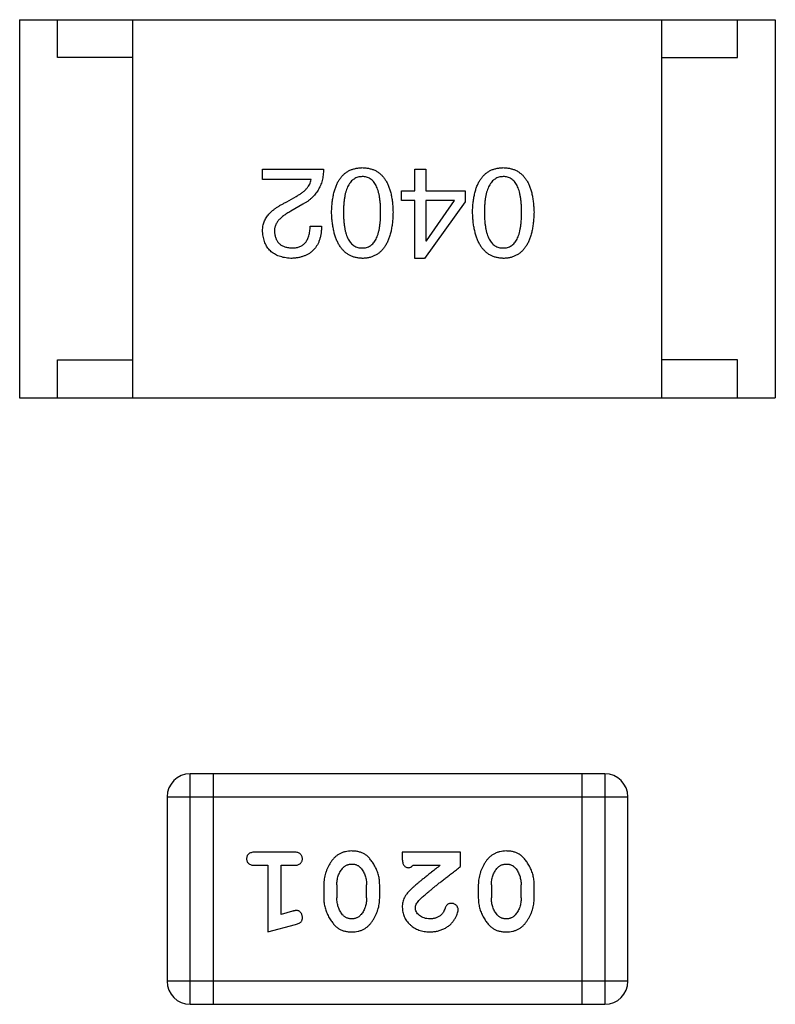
# Model space of a CAD drawing. Header units: millimetres. Extents: x 134 to 283, y 142 to 332.
# Tile 116 of 145: x 194.19 to 195.19, y 286.63 to 287.93. Entities that reach past the tile are written whole.
import ezdxf

# ---------------------------------------------------------------- set-up
doc = ezdxf.new("R2010")
doc.units = ezdxf.units.MM
doc.header["$LTSCALE"] = 0.1
doc.layers.get('0').update_dxf_attribs({"linetype": 'CONTINUOUS'})

msp = doc.modelspace()

# ---------------------------------------------------------------- linework, layer by layer
at = {"color": 7, "linetype": 'Continuous'}
for p, q in [((194.1936, 287.9295), (195.1936, 287.9295)), ((194.1936, 287.9295), (194.1936, 287.4295)), ((194.2436, 287.8795), (194.2436, 287.9295)), ((194.3436, 287.4295), (194.3436, 287.9295)), ((195.0436, 287.4295), (195.0436, 287.9295)), ((195.1436, 287.8795), (195.1436, 287.9295)), ((195.1936, 287.9295), (195.1936, 287.4295)), ((194.3436, 287.8795), (194.2436, 287.8795)), ((195.0436, 287.8795), (195.1436, 287.8795)), ((194.5151, 287.7318), (194.5958, 287.7318)), ((194.5151, 287.7181), (194.5151, 287.7318)), ((194.7167, 287.7318), (194.7312, 287.7318)), ((194.7167, 287.703), (194.7167, 287.7318)), ((194.7312, 287.7318), (194.7312, 287.703)), ((194.5794, 287.7181), (194.5151, 287.7181)), ((194.699, 287.703), (194.7167, 287.703)), ((194.699, 287.6905), (194.699, 287.703)), ((194.7312, 287.703), (194.783, 287.703)), ((194.783, 287.703), (194.783, 287.6886)), ((194.5473, 287.6886), (194.5597, 287.6958)), ((194.7167, 287.6905), (194.699, 287.6905)), ((194.7167, 287.6138), (194.7167, 287.6905)), ((194.783, 287.6886), (194.7292, 287.6138)), ((194.7692, 287.6905), (194.7312, 287.6905)), ((194.7312, 287.6905), (194.7312, 287.6368)), ((194.7318, 287.6368), (194.7692, 287.6905)), ((194.5682, 287.6853), (194.5525, 287.6761)), ((194.5781, 287.6564), (194.5932, 287.6564)), ((194.7312, 287.6368), (194.7318, 287.6368)), ((194.7292, 287.6138), (194.7167, 287.6138)), ((194.2436, 287.4795), (194.3436, 287.4795)), ((194.2436, 287.4295), (194.2436, 287.4795)), ((195.1436, 287.4795), (195.0436, 287.4795)), ((195.1436, 287.4295), (195.1436, 287.4795)), ((194.1936, 287.4295), (195.1936, 287.4295)), ((194.968, 286.9321), (194.4193, 286.9321)), ((194.4193, 286.6273), (194.4193, 286.9321)), ((194.4498, 286.9321), (194.4498, 286.6273)), ((194.9375, 286.9321), (194.9375, 286.6273)), ((194.968, 286.9321), (194.968, 286.6273)), ((194.3889, 286.9016), (194.9985, 286.9016)), ((194.3889, 286.9016), (194.3889, 286.6578)), ((194.9985, 286.6578), (194.9985, 286.9016)), ((194.5568, 286.8285), (194.5049, 286.8285)), ((194.777, 286.8285), (194.7, 286.8285)), ((194.7, 286.8285), (194.7, 286.8206)), ((194.777, 286.8096), (194.777, 286.8285)), ((194.5049, 286.8112), (194.5222, 286.8112)), ((194.5222, 286.8112), (194.5222, 286.7231)), ((194.5395, 286.8112), (194.5568, 286.8112)), ((194.5395, 286.7462), (194.5395, 286.8112)), ((194.7141, 286.8112), (194.7503, 286.8112)), ((194.5961, 286.7854), (194.5961, 286.7677)), ((194.6134, 286.7852), (194.6134, 286.768)), ((194.6528, 286.768), (194.6528, 286.7852)), ((194.6701, 286.7677), (194.6701, 286.7854)), ((194.8006, 286.7854), (194.8006, 286.7677)), ((194.8179, 286.7852), (194.8179, 286.768)), ((194.8573, 286.768), (194.8573, 286.7852)), ((194.8746, 286.7677), (194.8746, 286.7854)), ((194.5545, 286.7504), (194.5395, 286.7462)), ((194.5222, 286.7231), (194.5588, 286.733)), ((194.9985, 286.6578), (194.3889, 286.6578)), ((194.4193, 286.6273), (194.968, 286.6273))]:
    msp.add_line(p, q, dxfattribs=at)
for centre, start, end in [((194.4193, 286.9016), 90, 180), ((194.968, 286.9016), 0, 90), ((194.4193, 286.6578), 180, 270), ((194.968, 286.6578), 270, 0)]:
    msp.add_arc(centre, 0.0305, start, end, dxfattribs=at)
for points, knots in [([(194.5958, 287.7318), (194.5957, 287.7305), (194.5956, 287.7279), (194.5952, 287.7241), (194.5947, 287.7204), (194.5939, 287.7169), (194.5929, 287.7135), (194.5917, 287.7102), (194.5902, 287.7071), (194.5886, 287.7041), (194.5868, 287.7013), (194.5847, 287.6986), (194.5825, 287.696), (194.58, 287.6936), (194.5774, 287.6913), (194.5746, 287.6891), (194.5715, 287.6871), (194.5693, 287.6859), (194.5682, 287.6853)], [0, 0, 0, 0, 0.069512, 0.136307, 0.201431, 0.265186, 0.327322, 0.388242, 0.448098, 0.507757, 0.566952, 0.626243, 0.686026, 0.745963, 0.807549, 0.869906, 0.934172, 1, 1, 1, 1]), ([(194.6064, 287.6748), (194.6065, 287.6771), (194.6067, 287.6817), (194.6073, 287.6884), (194.6082, 287.6945), (194.6094, 287.7003), (194.6109, 287.7055), (194.6127, 287.7104), (194.6147, 287.7148), (194.6171, 287.7187), (194.6198, 287.7222), (194.6228, 287.7253), (194.6261, 287.7278), (194.6298, 287.73), (194.6337, 287.7316), (194.6379, 287.7328), (194.6424, 287.7336), (194.6455, 287.7337), (194.6471, 287.7338)], [0, 0, 0, 0, 0.08769, 0.170218, 0.24749, 0.319818, 0.387758, 0.451391, 0.511445, 0.568185, 0.622681, 0.67526, 0.726746, 0.778428, 0.830764, 0.884397, 0.940866, 1, 1, 1, 1]), ([(194.6471, 287.7338), (194.6487, 287.7337), (194.6518, 287.7336), (194.6563, 287.7328), (194.6605, 287.7316), (194.6644, 287.73), (194.668, 287.7278), (194.6713, 287.7253), (194.6743, 287.7222), (194.677, 287.7187), (194.6794, 287.7148), (194.6815, 287.7104), (194.6833, 287.7055), (194.6848, 287.7003), (194.686, 287.6945), (194.6869, 287.6884), (194.6875, 287.6817), (194.6877, 287.6771), (194.6877, 287.6748)], [0, 0, 0, 0, 0.059135, 0.115606, 0.169241, 0.221578, 0.273261, 0.324749, 0.377329, 0.431642, 0.488541, 0.548597, 0.612232, 0.680174, 0.752504, 0.829777, 0.912307, 1, 1, 1, 1]), ([(194.7929, 287.6748), (194.793, 287.6771), (194.7932, 287.6817), (194.7938, 287.6884), (194.7947, 287.6945), (194.7959, 287.7003), (194.7974, 287.7055), (194.7992, 287.7104), (194.8013, 287.7148), (194.8037, 287.7187), (194.8064, 287.7222), (194.8094, 287.7253), (194.8127, 287.7278), (194.8163, 287.73), (194.8202, 287.7316), (194.8244, 287.7328), (194.8289, 287.7336), (194.832, 287.7337), (194.8336, 287.7338)], [0, 0, 0, 0, 0.08769, 0.170218, 0.24749, 0.319818, 0.387758, 0.451391, 0.511445, 0.568185, 0.622681, 0.67526, 0.726746, 0.778428, 0.830764, 0.884397, 0.940866, 1, 1, 1, 1]), ([(194.8336, 287.7338), (194.8352, 287.7337), (194.8383, 287.7336), (194.8428, 287.7328), (194.847, 287.7316), (194.8509, 287.73), (194.8545, 287.7278), (194.8578, 287.7253), (194.8609, 287.7222), (194.8635, 287.7187), (194.866, 287.7148), (194.868, 287.7104), (194.8698, 287.7055), (194.8713, 287.7003), (194.8725, 287.6945), (194.8734, 287.6884), (194.874, 287.6817), (194.8742, 287.6771), (194.8743, 287.6748)], [0, 0, 0, 0, 0.059135, 0.115606, 0.169241, 0.221578, 0.273261, 0.324749, 0.377329, 0.431642, 0.488541, 0.548597, 0.612232, 0.680174, 0.752504, 0.829777, 0.912307, 1, 1, 1, 1]), ([(194.5597, 287.6958), (194.5611, 287.6966), (194.5638, 287.6982), (194.5675, 287.7007), (194.5708, 287.7034), (194.5735, 287.7062), (194.5757, 287.709), (194.5775, 287.7119), (194.5788, 287.7149), (194.5792, 287.717), (194.5794, 287.7181)], [0, 0, 0, 0, 0.158292, 0.304606, 0.440272, 0.565336, 0.681745, 0.791834, 0.896966, 1, 1, 1, 1]), ([(194.6471, 287.722), (194.6461, 287.7219), (194.6441, 287.7218), (194.6413, 287.7212), (194.6386, 287.7202), (194.6361, 287.7188), (194.6339, 287.7172), (194.6318, 287.7151), (194.63, 287.7126), (194.6283, 287.7098), (194.6268, 287.7067), (194.6256, 287.7032), (194.6245, 287.6993), (194.6237, 287.6951), (194.623, 287.6905), (194.6225, 287.6856), (194.6222, 287.6803), (194.6222, 287.6767), (194.6222, 287.6748)], [0, 0, 0, 0, 0.050879, 0.099377, 0.146973, 0.193618, 0.240619, 0.289461, 0.34047, 0.395283, 0.453059, 0.515633, 0.582666, 0.655287, 0.732971, 0.815933, 0.905166, 1, 1, 1, 1]), ([(194.6713, 287.6748), (194.6713, 287.6767), (194.6713, 287.6804), (194.671, 287.6857), (194.6705, 287.6907), (194.6699, 287.6953), (194.669, 287.6996), (194.668, 287.7035), (194.6668, 287.707), (194.6654, 287.7101), (194.6638, 287.7129), (194.662, 287.7154), (194.66, 287.7174), (194.6577, 287.7191), (194.6554, 287.7204), (194.6528, 287.7213), (194.65, 287.7219), (194.6481, 287.722), (194.6471, 287.722)], [0, 0, 0, 0, 0.096457, 0.187288, 0.27178, 0.350132, 0.423455, 0.491343, 0.554037, 0.612253, 0.666313, 0.717038, 0.764921, 0.811214, 0.856775, 0.902988, 0.950234, 1, 1, 1, 1]), ([(194.8336, 287.722), (194.8326, 287.7219), (194.8306, 287.7218), (194.8278, 287.7212), (194.8251, 287.7202), (194.8227, 287.7188), (194.8204, 287.7172), (194.8184, 287.7151), (194.8165, 287.7126), (194.8148, 287.7098), (194.8134, 287.7067), (194.8121, 287.7032), (194.811, 287.6993), (194.8102, 287.6951), (194.8095, 287.6905), (194.809, 287.6856), (194.8087, 287.6803), (194.8087, 287.6767), (194.8087, 287.6748)], [0, 0, 0, 0, 0.050879, 0.099377, 0.146973, 0.193618, 0.240619, 0.289461, 0.34047, 0.395283, 0.453059, 0.515633, 0.582666, 0.655287, 0.732971, 0.815933, 0.905166, 1, 1, 1, 1]), ([(194.8579, 287.6748), (194.8578, 287.6767), (194.8578, 287.6804), (194.8575, 287.6857), (194.8571, 287.6907), (194.8564, 287.6953), (194.8555, 287.6996), (194.8546, 287.7035), (194.8533, 287.707), (194.8519, 287.7101), (194.8503, 287.7129), (194.8485, 287.7154), (194.8465, 287.7174), (194.8443, 287.7191), (194.8419, 287.7204), (194.8393, 287.7213), (194.8365, 287.7219), (194.8346, 287.722), (194.8336, 287.722)], [0, 0, 0, 0, 0.096457, 0.187288, 0.27178, 0.350132, 0.423455, 0.491343, 0.554037, 0.612253, 0.666313, 0.717038, 0.764921, 0.811214, 0.856775, 0.902988, 0.950234, 1, 1, 1, 1]), ([(194.5151, 287.6492), (194.5151, 287.6502), (194.5151, 287.6522), (194.5153, 287.6551), (194.5158, 287.658), (194.5166, 287.6608), (194.5177, 287.6635), (194.519, 287.6662), (194.5206, 287.6687), (194.5225, 287.6712), (194.5247, 287.6737), (194.5271, 287.676), (194.5298, 287.6783), (194.5327, 287.6805), (194.536, 287.6826), (194.5395, 287.6847), (194.5433, 287.6867), (194.5459, 287.6879), (194.5473, 287.6886)], [0, 0, 0, 0, 0.055083, 0.109453, 0.162685, 0.21614, 0.26961, 0.324284, 0.380202, 0.437433, 0.497084, 0.559152, 0.624288, 0.692446, 0.763862, 0.838743, 0.917269, 1, 1, 1, 1]), ([(194.5525, 287.6761), (194.5516, 287.6756), (194.5498, 287.6747), (194.5472, 287.6731), (194.5448, 287.6716), (194.5426, 287.67), (194.5406, 287.6684), (194.5387, 287.6667), (194.5371, 287.6651), (194.5356, 287.6633), (194.5344, 287.6616), (194.5333, 287.6598), (194.5324, 287.658), (194.5317, 287.6562), (194.5312, 287.6543), (194.5309, 287.6524), (194.5308, 287.6505), (194.5308, 287.6492), (194.5309, 287.6486)], [0, 0, 0, 0, 0.084365, 0.165386, 0.24176, 0.314729, 0.38433, 0.449952, 0.513164, 0.5734, 0.630824, 0.68644, 0.740136, 0.792605, 0.844515, 0.896112, 0.947763, 1, 1, 1, 1]), ([(194.6471, 287.6138), (194.6455, 287.6139), (194.6425, 287.6141), (194.638, 287.6149), (194.6339, 287.6163), (194.63, 287.618), (194.6264, 287.6202), (194.6231, 287.6229), (194.6202, 287.6261), (194.6175, 287.6297), (194.6151, 287.6338), (194.6129, 287.6383), (194.6111, 287.6433), (194.6096, 287.6487), (194.6084, 287.6546), (194.6074, 287.6609), (194.6067, 287.6677), (194.6065, 287.6724), (194.6064, 287.6748)], [0, 0, 0, 0, 0.057415, 0.112361, 0.16496, 0.216437, 0.267441, 0.318839, 0.371478, 0.426325, 0.483626, 0.544235, 0.608673, 0.677374, 0.750405, 0.828394, 0.911525, 1, 1, 1, 1]), ([(194.6222, 287.6748), (194.6222, 287.6729), (194.6222, 287.6692), (194.6225, 287.6638), (194.623, 287.6588), (194.6237, 287.6542), (194.6245, 287.65), (194.6256, 287.6461), (194.6268, 287.6426), (194.6283, 287.6394), (194.63, 287.6366), (194.6318, 287.6342), (194.6339, 287.6322), (194.6361, 287.6305), (194.6386, 287.6292), (194.6413, 287.6282), (194.6441, 287.6277), (194.6461, 287.6276), (194.6471, 287.6276)], [0, 0, 0, 0, 0.095719, 0.185854, 0.269738, 0.347952, 0.420315, 0.487894, 0.550245, 0.608186, 0.662454, 0.713283, 0.761375, 0.808209, 0.854301, 0.901312, 0.949396, 1, 1, 1, 1]), ([(194.6471, 287.6276), (194.6481, 287.6276), (194.65, 287.6277), (194.6528, 287.6282), (194.6554, 287.6292), (194.6578, 287.6305), (194.6599, 287.6322), (194.662, 287.6342), (194.6638, 287.6366), (194.6654, 287.6394), (194.6668, 287.6426), (194.668, 287.6461), (194.669, 287.65), (194.6699, 287.6542), (194.6705, 287.6588), (194.671, 287.6638), (194.6713, 287.6692), (194.6713, 287.6729), (194.6713, 287.6748)], [0, 0, 0, 0, 0.049764, 0.097007, 0.143217, 0.188577, 0.235116, 0.282997, 0.333719, 0.387776, 0.445989, 0.508679, 0.576563, 0.649481, 0.728235, 0.812722, 0.903548, 1, 1, 1, 1]), ([(194.6877, 287.6748), (194.6877, 287.6724), (194.6875, 287.6676), (194.6869, 287.6608), (194.686, 287.6544), (194.6848, 287.6485), (194.6833, 287.643), (194.6815, 287.638), (194.6794, 287.6335), (194.677, 287.6294), (194.6743, 287.6258), (194.6713, 287.6227), (194.668, 287.62), (194.6644, 287.6178), (194.6605, 287.6161), (194.6563, 287.6148), (194.6518, 287.614), (194.6487, 287.6139), (194.6471, 287.6138)], [0, 0, 0, 0, 0.088823, 0.172287, 0.250296, 0.323438, 0.392244, 0.456221, 0.516635, 0.573871, 0.628, 0.680335, 0.731489, 0.782557, 0.834044, 0.886738, 0.942089, 1, 1, 1, 1]), ([(194.8336, 287.6138), (194.832, 287.6139), (194.829, 287.6141), (194.8245, 287.6149), (194.8204, 287.6163), (194.8165, 287.618), (194.8129, 287.6202), (194.8097, 287.6229), (194.8067, 287.6261), (194.804, 287.6297), (194.8016, 287.6338), (194.7995, 287.6383), (194.7977, 287.6433), (194.7961, 287.6487), (194.7949, 287.6546), (194.7939, 287.6609), (194.7933, 287.6677), (194.7931, 287.6724), (194.7929, 287.6748)], [0, 0, 0, 0, 0.057415, 0.112361, 0.16496, 0.216437, 0.267441, 0.318839, 0.371478, 0.426325, 0.483626, 0.544235, 0.608673, 0.677374, 0.750405, 0.828394, 0.911525, 1, 1, 1, 1]), ([(194.8087, 287.6748), (194.8087, 287.6729), (194.8087, 287.6692), (194.809, 287.6638), (194.8095, 287.6588), (194.8102, 287.6542), (194.8111, 287.65), (194.8121, 287.6461), (194.8134, 287.6426), (194.8148, 287.6394), (194.8165, 287.6366), (194.8183, 287.6342), (194.8204, 287.6322), (194.8226, 287.6305), (194.8251, 287.6292), (194.8278, 287.6282), (194.8306, 287.6277), (194.8326, 287.6276), (194.8336, 287.6276)], [0, 0, 0, 0, 0.095719, 0.185854, 0.269738, 0.347952, 0.420315, 0.487894, 0.550245, 0.608186, 0.662454, 0.713283, 0.761375, 0.808209, 0.854301, 0.901312, 0.949396, 1, 1, 1, 1]), ([(194.8336, 287.6276), (194.8346, 287.6276), (194.8365, 287.6277), (194.8393, 287.6282), (194.8419, 287.6292), (194.8443, 287.6305), (194.8465, 287.6322), (194.8485, 287.6342), (194.8503, 287.6366), (194.8519, 287.6394), (194.8533, 287.6426), (194.8546, 287.6461), (194.8555, 287.65), (194.8564, 287.6542), (194.8571, 287.6588), (194.8575, 287.6638), (194.8578, 287.6692), (194.8578, 287.6729), (194.8579, 287.6748)], [0, 0, 0, 0, 0.049764, 0.097007, 0.143217, 0.188577, 0.235116, 0.282997, 0.333719, 0.387776, 0.445989, 0.508679, 0.576563, 0.649481, 0.728235, 0.812722, 0.903548, 1, 1, 1, 1]), ([(194.8743, 287.6748), (194.8742, 287.6724), (194.874, 287.6676), (194.8734, 287.6608), (194.8725, 287.6544), (194.8713, 287.6485), (194.8698, 287.643), (194.868, 287.638), (194.8659, 287.6335), (194.8635, 287.6294), (194.8609, 287.6258), (194.8579, 287.6227), (194.8545, 287.62), (194.8509, 287.6178), (194.847, 287.6161), (194.8428, 287.6148), (194.8383, 287.614), (194.8352, 287.6139), (194.8336, 287.6138)], [0, 0, 0, 0, 0.088823, 0.172287, 0.250296, 0.323438, 0.392244, 0.456221, 0.516635, 0.573871, 0.628, 0.680335, 0.731489, 0.782557, 0.834044, 0.886738, 0.942089, 1, 1, 1, 1]), ([(194.5525, 287.6138), (194.5511, 287.6139), (194.5483, 287.6141), (194.5442, 287.6147), (194.5405, 287.6156), (194.5369, 287.6167), (194.5337, 287.618), (194.5307, 287.6196), (194.5279, 287.6215), (194.5254, 287.6236), (194.5232, 287.6259), (194.5212, 287.6285), (194.5196, 287.6314), (194.5181, 287.6345), (194.517, 287.6378), (194.5161, 287.6414), (194.5155, 287.6452), (194.5152, 287.6479), (194.5151, 287.6492)], [0, 0, 0, 0, 0.074847, 0.14558, 0.212628, 0.276599, 0.337792, 0.396608, 0.453638, 0.509854, 0.565589, 0.621545, 0.678777, 0.737222, 0.798388, 0.862259, 0.929312, 1, 1, 1, 1]), ([(194.5309, 287.6486), (194.5309, 287.6477), (194.5311, 287.6461), (194.5315, 287.6438), (194.5321, 287.6417), (194.5328, 287.6396), (194.5337, 287.6378), (194.5348, 287.6361), (194.536, 287.6345), (194.5374, 287.6331), (194.539, 287.6319), (194.5407, 287.6308), (194.5426, 287.6299), (194.5447, 287.6291), (194.5469, 287.6285), (194.5493, 287.628), (194.5518, 287.6277), (194.5536, 287.6276), (194.5545, 287.6276)], [0, 0, 0, 0, 0.069456, 0.136175, 0.198596, 0.258993, 0.316838, 0.37342, 0.428889, 0.48454, 0.540119, 0.597644, 0.65702, 0.718534, 0.783117, 0.851564, 0.923888, 1, 1, 1, 1]), ([(194.5932, 287.6564), (194.5931, 287.6548), (194.593, 287.6515), (194.5925, 287.6468), (194.5916, 287.6424), (194.5905, 287.6383), (194.589, 287.6345), (194.5872, 287.6311), (194.5851, 287.6279), (194.5827, 287.6251), (194.58, 287.6225), (194.577, 287.6203), (194.5736, 287.6185), (194.57, 287.6169), (194.5661, 287.6156), (194.5618, 287.6147), (194.5573, 287.614), (194.5541, 287.6139), (194.5525, 287.6138)], [0, 0, 0, 0, 0.074935, 0.145873, 0.212498, 0.27598, 0.33603, 0.394042, 0.450372, 0.505546, 0.560812, 0.616481, 0.673265, 0.732328, 0.7938, 0.858943, 0.92718, 1, 1, 1, 1]), ([(194.5545, 287.6276), (194.5554, 287.6276), (194.5572, 287.6276), (194.5598, 287.628), (194.5623, 287.6285), (194.5646, 287.6293), (194.5667, 287.6303), (194.5686, 287.6316), (194.5703, 287.6331), (194.5719, 287.6348), (194.5733, 287.6367), (194.5745, 287.6389), (194.5755, 287.6413), (194.5764, 287.6438), (194.5771, 287.6467), (194.5776, 287.6497), (194.578, 287.653), (194.578, 287.6553), (194.5781, 287.6564)], [0, 0, 0, 0, 0.065945, 0.127767, 0.186553, 0.242898, 0.297728, 0.351599, 0.404854, 0.459191, 0.515338, 0.573322, 0.634405, 0.698538, 0.767039, 0.84022, 0.917406, 1, 1, 1, 1]), ([(194.5049, 286.8285), (194.504, 286.8285), (194.5023, 286.8284), (194.5, 286.8279), (194.498, 286.8272), (194.4965, 286.8261), (194.4953, 286.8248), (194.4945, 286.8233), (194.494, 286.8216), (194.4939, 286.8204), (194.4939, 286.8198)], [0, 0, 0, 0, 0.169012, 0.317488, 0.445429, 0.560977, 0.67065, 0.776666, 0.88492, 1, 1, 1, 1]), ([(194.5678, 286.8198), (194.5678, 286.8204), (194.5677, 286.8216), (194.5672, 286.8233), (194.5664, 286.8248), (194.5652, 286.8262), (194.5637, 286.8272), (194.5617, 286.828), (194.5594, 286.8284), (194.5577, 286.8285), (194.5568, 286.8285)], [0, 0, 0, 0, 0.115051, 0.223278, 0.329269, 0.437893, 0.554681, 0.682591, 0.83103, 1, 1, 1, 1]), ([(194.633, 286.8301), (194.6316, 286.83), (194.6288, 286.8299), (194.6247, 286.8292), (194.6208, 286.8281), (194.6173, 286.8265), (194.6139, 286.8245), (194.6109, 286.822), (194.6081, 286.819), (194.6056, 286.8156), (194.6034, 286.812), (194.6015, 286.8084), (194.5998, 286.8047), (194.5985, 286.8009), (194.5974, 286.7971), (194.5967, 286.7932), (194.5962, 286.7894), (194.5962, 286.7867), (194.5961, 286.7854)], [0, 0, 0, 0, 0.067217, 0.131051, 0.19272, 0.252824, 0.312745, 0.373449, 0.436041, 0.501494, 0.567761, 0.632087, 0.695096, 0.757109, 0.817993, 0.878657, 0.939311, 1, 1, 1, 1]), ([(194.6701, 286.7854), (194.67, 286.7865), (194.67, 286.7886), (194.6697, 286.7918), (194.6692, 286.7949), (194.6685, 286.798), (194.6677, 286.8011), (194.6665, 286.8041), (194.6653, 286.807), (194.6638, 286.8099), (194.6622, 286.8127), (194.6606, 286.8152), (194.6589, 286.8175), (194.6573, 286.8196), (194.6556, 286.8215), (194.6539, 286.8232), (194.6522, 286.8246), (194.6498, 286.8262), (194.6466, 286.8278), (194.6424, 286.8291), (194.6378, 286.8299), (194.6347, 286.83), (194.633, 286.8301)], [0, 0, 0, 0, 0.049886, 0.09882, 0.148132, 0.19689, 0.246038, 0.295176, 0.345305, 0.395692, 0.445312, 0.491875, 0.535813, 0.577009, 0.616081, 0.652689, 0.687585, 0.720206, 0.785062, 0.85223, 0.923759, 1, 1, 1, 1]), ([(194.8375, 286.8301), (194.8361, 286.83), (194.8333, 286.8299), (194.8292, 286.8292), (194.8253, 286.8281), (194.8218, 286.8265), (194.8184, 286.8245), (194.8154, 286.822), (194.8126, 286.819), (194.8101, 286.8156), (194.8079, 286.812), (194.806, 286.8084), (194.8043, 286.8047), (194.803, 286.8009), (194.802, 286.7971), (194.8012, 286.7932), (194.8007, 286.7894), (194.8007, 286.7867), (194.8006, 286.7854)], [0, 0, 0, 0, 0.067217, 0.131051, 0.19272, 0.252824, 0.312745, 0.373449, 0.436041, 0.501494, 0.567761, 0.632087, 0.695096, 0.757109, 0.817993, 0.878657, 0.939311, 1, 1, 1, 1]), ([(194.8746, 286.7854), (194.8746, 286.7865), (194.8745, 286.7886), (194.8742, 286.7918), (194.8737, 286.7949), (194.873, 286.798), (194.8722, 286.8011), (194.871, 286.8041), (194.8698, 286.807), (194.8683, 286.8099), (194.8667, 286.8127), (194.8651, 286.8152), (194.8634, 286.8175), (194.8618, 286.8196), (194.8601, 286.8215), (194.8584, 286.8232), (194.8567, 286.8246), (194.8543, 286.8262), (194.8511, 286.8278), (194.8469, 286.8291), (194.8424, 286.8299), (194.8392, 286.83), (194.8375, 286.8301)], [0, 0, 0, 0, 0.049886, 0.09882, 0.148132, 0.19689, 0.246038, 0.295176, 0.345305, 0.395692, 0.445312, 0.491875, 0.535813, 0.577009, 0.616081, 0.652689, 0.687585, 0.720206, 0.785062, 0.85223, 0.923759, 1, 1, 1, 1]), ([(194.4939, 286.8198), (194.4939, 286.8192), (194.494, 286.818), (194.4945, 286.8164), (194.4953, 286.8149), (194.4965, 286.8135), (194.498, 286.8125), (194.5, 286.8117), (194.5023, 286.8112), (194.504, 286.8112), (194.5049, 286.8112)], [0, 0, 0, 0, 0.11517, 0.223509, 0.328254, 0.438012, 0.553651, 0.682263, 0.830856, 1, 1, 1, 1]), ([(194.5568, 286.8112), (194.5577, 286.8112), (194.5594, 286.8112), (194.5617, 286.8117), (194.5637, 286.8125), (194.5652, 286.8135), (194.5664, 286.8149), (194.5672, 286.8164), (194.5677, 286.818), (194.5678, 286.8192), (194.5678, 286.8198)], [0, 0, 0, 0, 0.169102, 0.317658, 0.446239, 0.563118, 0.671828, 0.776546, 0.884858, 1, 1, 1, 1]), ([(194.7, 286.8206), (194.7, 286.8195), (194.7, 286.8176), (194.7005, 286.8149), (194.7011, 286.8126), (194.7022, 286.8109), (194.7035, 286.8096), (194.705, 286.8087), (194.7067, 286.8081), (194.708, 286.8081), (194.7086, 286.808)], [0, 0, 0, 0, 0.1844, 0.34094, 0.473574, 0.586824, 0.690029, 0.789175, 0.890445, 1, 1, 1, 1]), ([(194.6134, 286.7852), (194.6135, 286.7862), (194.6135, 286.7883), (194.6138, 286.7914), (194.6144, 286.7943), (194.6152, 286.7971), (194.6162, 286.7998), (194.6175, 286.8023), (194.6189, 286.8047), (194.6201, 286.8062), (194.6207, 286.8069)], [0, 0, 0, 0, 0.135449, 0.266263, 0.393429, 0.516942, 0.639128, 0.758779, 0.879341, 1, 1, 1, 1]), ([(194.6207, 286.8069), (194.6211, 286.8074), (194.6219, 286.8083), (194.6232, 286.8095), (194.6246, 286.8105), (194.6261, 286.8113), (194.6277, 286.812), (194.6294, 286.8124), (194.6312, 286.8127), (194.6324, 286.8127), (194.633, 286.8128)], [0, 0, 0, 0, 0.129853, 0.25607, 0.380154, 0.49978, 0.62208, 0.743277, 0.868791, 1, 1, 1, 1]), ([(194.633, 286.8128), (194.6336, 286.8127), (194.6349, 286.8127), (194.6367, 286.8125), (194.6384, 286.8121), (194.6399, 286.8115), (194.6414, 286.8107), (194.6428, 286.8098), (194.644, 286.8087), (194.6447, 286.8079), (194.6451, 286.8075)], [0, 0, 0, 0, 0.139844, 0.271849, 0.399162, 0.521619, 0.6402, 0.758957, 0.87828, 1, 1, 1, 1]), ([(194.6451, 286.8075), (194.6457, 286.8067), (194.647, 286.8051), (194.6485, 286.8025), (194.6498, 286.7999), (194.6509, 286.7972), (194.6517, 286.7943), (194.6523, 286.7914), (194.6527, 286.7883), (194.6527, 286.7862), (194.6528, 286.7852)], [0, 0, 0, 0, 0.124927, 0.248361, 0.370889, 0.492583, 0.61616, 0.741472, 0.869044, 1, 1, 1, 1]), ([(194.7086, 286.808), (194.7091, 286.8081), (194.71, 286.8082), (194.7114, 286.8088), (194.7128, 286.8098), (194.7137, 286.8107), (194.7141, 286.8112)], [0, 0, 0, 0, 0.20611, 0.432681, 0.695597, 1, 1, 1, 1]), ([(194.7503, 286.8112), (194.7483, 286.8096), (194.7445, 286.8066), (194.739, 286.8023), (194.734, 286.7984), (194.7296, 286.7948), (194.7256, 286.7916), (194.7222, 286.7888), (194.7193, 286.7863), (194.7175, 286.7848), (194.7167, 286.7841)], [0, 0, 0, 0, 0.176662, 0.337826, 0.484741, 0.617764, 0.73494, 0.837793, 0.926412, 1, 1, 1, 1]), ([(194.722, 286.7646), (194.7225, 286.7651), (194.7234, 286.7661), (194.725, 286.7676), (194.7269, 286.7693), (194.7291, 286.7713), (194.7315, 286.7734), (194.7343, 286.7757), (194.7373, 286.7782), (194.7406, 286.7809), (194.7442, 286.7839), (194.748, 286.787), (194.7522, 286.7903), (194.7566, 286.7938), (194.7613, 286.7974), (194.7663, 286.8013), (194.7716, 286.8054), (194.7752, 286.8082), (194.777, 286.8096)], [0, 0, 0, 0, 0.026647, 0.057942, 0.094152, 0.134806, 0.180631, 0.231142, 0.286385, 0.346321, 0.411439, 0.481035, 0.555329, 0.634592, 0.718826, 0.807759, 0.901393, 1, 1, 1, 1]), ([(194.8179, 286.7852), (194.818, 286.7862), (194.818, 286.7883), (194.8183, 286.7914), (194.8189, 286.7943), (194.8197, 286.7971), (194.8207, 286.7998), (194.822, 286.8023), (194.8234, 286.8047), (194.8246, 286.8062), (194.8252, 286.8069)], [0, 0, 0, 0, 0.135449, 0.266263, 0.393429, 0.516942, 0.639128, 0.758779, 0.879341, 1, 1, 1, 1]), ([(194.8252, 286.8069), (194.8256, 286.8074), (194.8264, 286.8083), (194.8277, 286.8095), (194.8291, 286.8105), (194.8306, 286.8113), (194.8322, 286.812), (194.8339, 286.8124), (194.8357, 286.8127), (194.8369, 286.8127), (194.8375, 286.8128)], [0, 0, 0, 0, 0.129853, 0.25607, 0.380154, 0.49978, 0.62208, 0.743277, 0.868791, 1, 1, 1, 1]), ([(194.8375, 286.8128), (194.8381, 286.8127), (194.8394, 286.8127), (194.8412, 286.8125), (194.8429, 286.8121), (194.8445, 286.8115), (194.8459, 286.8107), (194.8473, 286.8098), (194.8485, 286.8087), (194.8493, 286.8079), (194.8496, 286.8075)], [0, 0, 0, 0, 0.139844, 0.271849, 0.399162, 0.521619, 0.6402, 0.758957, 0.87828, 1, 1, 1, 1]), ([(194.8496, 286.8075), (194.8502, 286.8067), (194.8515, 286.8051), (194.853, 286.8025), (194.8543, 286.7999), (194.8554, 286.7972), (194.8562, 286.7943), (194.8569, 286.7914), (194.8572, 286.7883), (194.8572, 286.7862), (194.8573, 286.7852)], [0, 0, 0, 0, 0.124927, 0.248361, 0.370889, 0.492583, 0.61616, 0.741472, 0.869044, 1, 1, 1, 1]), ([(194.7167, 286.7841), (194.7158, 286.7834), (194.7141, 286.7819), (194.7118, 286.7797), (194.7097, 286.7775), (194.7078, 286.7756), (194.7062, 286.7737), (194.7048, 286.7719), (194.7037, 286.7703), (194.7026, 286.7682), (194.7015, 286.7657), (194.7006, 286.7625), (194.7, 286.7592), (194.7, 286.757), (194.7, 286.7558)], [0, 0, 0, 0, 0.103002, 0.197728, 0.285279, 0.365235, 0.437224, 0.502446, 0.560545, 0.611446, 0.707576, 0.80349, 0.900532, 1, 1, 1, 1]), ([(194.5961, 286.7677), (194.5961, 286.7666), (194.5962, 286.7645), (194.5965, 286.7613), (194.597, 286.7582), (194.5977, 286.755), (194.5986, 286.752), (194.5997, 286.749), (194.601, 286.746), (194.6025, 286.7431), (194.6041, 286.7404), (194.6057, 286.7379), (194.6074, 286.7355), (194.6091, 286.7334), (194.6108, 286.7316), (194.6125, 286.7299), (194.6142, 286.7285), (194.6166, 286.7269), (194.6198, 286.7253), (194.6239, 286.724), (194.6285, 286.7232), (194.6316, 286.7231), (194.6333, 286.7231)], [0, 0, 0, 0, 0.049855, 0.099516, 0.148482, 0.19758, 0.246804, 0.296268, 0.346517, 0.397047, 0.446826, 0.49336, 0.537801, 0.579207, 0.617974, 0.654833, 0.689171, 0.722088, 0.786392, 0.853518, 0.924186, 1, 1, 1, 1]), ([(194.621, 286.7457), (194.6204, 286.7465), (194.6192, 286.7481), (194.6177, 286.7506), (194.6163, 286.7533), (194.6153, 286.756), (194.6144, 286.7589), (194.6139, 286.7618), (194.6135, 286.7649), (194.6135, 286.7669), (194.6134, 286.768)], [0, 0, 0, 0, 0.125331, 0.248948, 0.371201, 0.494032, 0.616811, 0.742104, 0.868849, 1, 1, 1, 1]), ([(194.6333, 286.7231), (194.6347, 286.7231), (194.6375, 286.7232), (194.6416, 286.7239), (194.6454, 286.725), (194.649, 286.7266), (194.6523, 286.7287), (194.6554, 286.7312), (194.6581, 286.7342), (194.6606, 286.7375), (194.6628, 286.7411), (194.6647, 286.7448), (194.6664, 286.7485), (194.6677, 286.7523), (194.6688, 286.7561), (194.6695, 286.7599), (194.67, 286.7638), (194.67, 286.7664), (194.6701, 286.7677)], [0, 0, 0, 0, 0.06692, 0.130834, 0.19258, 0.252759, 0.312631, 0.373411, 0.436359, 0.501894, 0.568244, 0.632472, 0.69556, 0.757163, 0.818592, 0.878885, 0.939235, 1, 1, 1, 1]), ([(194.6528, 286.768), (194.6527, 286.7669), (194.6527, 286.7648), (194.6524, 286.7618), (194.6518, 286.7588), (194.651, 286.756), (194.65, 286.7534), (194.6487, 286.7508), (194.6473, 286.7484), (194.6461, 286.7469), (194.6455, 286.7462)], [0, 0, 0, 0, 0.135446, 0.266257, 0.393419, 0.517936, 0.639137, 0.758785, 0.879345, 1, 1, 1, 1]), ([(194.7173, 286.7549), (194.7173, 286.7557), (194.7174, 286.7573), (194.7184, 286.7598), (194.72, 286.7623), (194.7213, 286.7638), (194.722, 286.7646)], [0, 0, 0, 0, 0.212836, 0.442809, 0.70317, 1, 1, 1, 1]), ([(194.8006, 286.7677), (194.8007, 286.7666), (194.8007, 286.7645), (194.801, 286.7613), (194.8015, 286.7582), (194.8022, 286.755), (194.8031, 286.752), (194.8042, 286.749), (194.8055, 286.746), (194.807, 286.7431), (194.8086, 286.7404), (194.8102, 286.7379), (194.8119, 286.7355), (194.8136, 286.7334), (194.8153, 286.7316), (194.817, 286.7299), (194.8187, 286.7285), (194.8211, 286.7269), (194.8243, 286.7253), (194.8284, 286.724), (194.833, 286.7232), (194.8361, 286.7231), (194.8378, 286.7231)], [0, 0, 0, 0, 0.049855, 0.099516, 0.148482, 0.19758, 0.246804, 0.296268, 0.346517, 0.397047, 0.446826, 0.49336, 0.537801, 0.579207, 0.617974, 0.654833, 0.689171, 0.722088, 0.786392, 0.853518, 0.924186, 1, 1, 1, 1]), ([(194.8255, 286.7457), (194.8249, 286.7465), (194.8237, 286.7481), (194.8222, 286.7506), (194.8208, 286.7533), (194.8198, 286.756), (194.8189, 286.7589), (194.8184, 286.7618), (194.818, 286.7649), (194.818, 286.7669), (194.8179, 286.768)], [0, 0, 0, 0, 0.125331, 0.248948, 0.371201, 0.494032, 0.616811, 0.742104, 0.868849, 1, 1, 1, 1]), ([(194.8378, 286.7231), (194.8392, 286.7231), (194.842, 286.7232), (194.8461, 286.7239), (194.8499, 286.725), (194.8535, 286.7266), (194.8568, 286.7287), (194.8599, 286.7312), (194.8627, 286.7342), (194.8651, 286.7375), (194.8673, 286.7411), (194.8692, 286.7448), (194.8709, 286.7485), (194.8722, 286.7523), (194.8733, 286.7561), (194.874, 286.7599), (194.8745, 286.7638), (194.8745, 286.7664), (194.8746, 286.7677)], [0, 0, 0, 0, 0.06692, 0.130834, 0.19258, 0.252759, 0.312631, 0.373411, 0.436359, 0.501894, 0.568244, 0.632472, 0.69556, 0.757163, 0.818592, 0.878885, 0.939235, 1, 1, 1, 1]), ([(194.8573, 286.768), (194.8572, 286.7669), (194.8572, 286.7648), (194.8569, 286.7618), (194.8563, 286.7588), (194.8555, 286.756), (194.8545, 286.7534), (194.8532, 286.7508), (194.8518, 286.7484), (194.8506, 286.7469), (194.85, 286.7462)], [0, 0, 0, 0, 0.135446, 0.266257, 0.393419, 0.517936, 0.639137, 0.758785, 0.879345, 1, 1, 1, 1]), ([(194.5599, 286.7514), (194.5596, 286.7514), (194.5588, 286.7513), (194.5576, 286.7511), (194.5561, 286.7508), (194.5551, 286.7505), (194.5545, 286.7504)], [0, 0, 0, 0, 0.183151, 0.413144, 0.682305, 1, 1, 1, 1]), ([(194.5678, 286.7421), (194.5678, 286.7428), (194.5677, 286.744), (194.5673, 286.7457), (194.5666, 286.7473), (194.5655, 286.7487), (194.5643, 286.7499), (194.563, 286.7508), (194.5615, 286.7513), (194.5604, 286.7514), (194.5599, 286.7514)], [0, 0, 0, 0, 0.138815, 0.27042, 0.39836, 0.52875, 0.654955, 0.771147, 0.884581, 1, 1, 1, 1]), ([(194.7, 286.7558), (194.7, 286.7547), (194.7001, 286.7525), (194.7005, 286.7493), (194.7014, 286.7462), (194.7025, 286.7432), (194.7039, 286.7404), (194.7057, 286.7376), (194.7078, 286.7351), (194.7102, 286.7326), (194.7129, 286.7304), (194.7157, 286.7284), (194.7188, 286.7268), (194.722, 286.7254), (194.7254, 286.7244), (194.729, 286.7236), (194.7327, 286.7232), (194.7353, 286.7231), (194.7366, 286.7231)], [0, 0, 0, 0, 0.060981, 0.120256, 0.178148, 0.236115, 0.293993, 0.352864, 0.413358, 0.476056, 0.539296, 0.602396, 0.665116, 0.728325, 0.792919, 0.859317, 0.928302, 1, 1, 1, 1]), ([(194.7368, 286.7404), (194.7353, 286.7404), (194.7327, 286.7405), (194.7288, 286.7414), (194.7255, 286.7427), (194.7226, 286.7447), (194.7203, 286.7469), (194.7185, 286.7494), (194.7175, 286.7521), (194.7173, 286.754), (194.7173, 286.7549)], [0, 0, 0, 0, 0.156344, 0.299348, 0.4327, 0.561, 0.682299, 0.791883, 0.89611, 1, 1, 1, 1]), ([(194.7366, 286.7231), (194.7383, 286.7231), (194.7417, 286.7233), (194.7466, 286.7241), (194.7514, 286.7255), (194.7559, 286.7275), (194.76, 286.73), (194.7637, 286.7328), (194.7668, 286.7361), (194.7693, 286.7397), (194.7713, 286.7432), (194.7727, 286.7465), (194.7737, 286.7496), (194.7738, 286.7515), (194.7739, 286.7524)], [0, 0, 0, 0, 0.098286, 0.193983, 0.289056, 0.384352, 0.477435, 0.566197, 0.652355, 0.737986, 0.818188, 0.887401, 0.94802, 1, 1, 1, 1]), ([(194.7566, 286.7543), (194.7563, 286.7534), (194.7557, 286.7517), (194.7545, 286.7494), (194.7532, 286.7474), (194.7521, 286.7463), (194.7516, 286.7458)], [0, 0, 0, 0, 0.285518, 0.544185, 0.781367, 1, 1, 1, 1]), ([(194.7651, 286.7608), (194.7646, 286.7608), (194.7636, 286.7608), (194.7623, 286.7605), (194.761, 286.76), (194.7599, 286.7594), (194.7588, 286.7585), (194.758, 286.7573), (194.7572, 286.7559), (194.7568, 286.7548), (194.7566, 286.7543)], [0, 0, 0, 0, 0.127347, 0.246131, 0.359406, 0.470543, 0.586092, 0.711469, 0.847022, 1, 1, 1, 1]), ([(194.7739, 286.7524), (194.7739, 286.753), (194.7738, 286.754), (194.7733, 286.7556), (194.7724, 286.757), (194.7713, 286.7583), (194.77, 286.7594), (194.7684, 286.7602), (194.7668, 286.7608), (194.7657, 286.7608), (194.7651, 286.7608)], [0, 0, 0, 0, 0.120856, 0.239483, 0.360995, 0.490166, 0.620982, 0.746416, 0.870253, 1, 1, 1, 1]), ([(194.5588, 286.733), (194.5596, 286.7332), (194.5612, 286.7337), (194.5633, 286.7345), (194.5649, 286.7354), (194.5661, 286.7365), (194.5669, 286.7377), (194.5674, 286.739), (194.5678, 286.7405), (194.5678, 286.7416), (194.5678, 286.7421)], [0, 0, 0, 0, 0.187321, 0.344927, 0.475328, 0.579604, 0.674244, 0.773631, 0.882025, 1, 1, 1, 1]), ([(194.6331, 286.7404), (194.6325, 286.7404), (194.6313, 286.7404), (194.6295, 286.7407), (194.6278, 286.7411), (194.6262, 286.7417), (194.6247, 286.7424), (194.6234, 286.7433), (194.6221, 286.7444), (194.6214, 286.7453), (194.621, 286.7457)], [0, 0, 0, 0, 0.138115, 0.270177, 0.397547, 0.520057, 0.63869, 0.757499, 0.878226, 1, 1, 1, 1]), ([(194.6455, 286.7462), (194.6451, 286.7457), (194.6443, 286.7448), (194.643, 286.7436), (194.6416, 286.7426), (194.64, 286.7418), (194.6384, 286.7412), (194.6367, 286.7407), (194.635, 286.7404), (194.6338, 286.7404), (194.6331, 286.7404)], [0, 0, 0, 0, 0.13042, 0.256046, 0.378133, 0.498725, 0.620452, 0.742761, 0.869406, 1, 1, 1, 1]), ([(194.7516, 286.7458), (194.7511, 286.7453), (194.7501, 286.7445), (194.7485, 286.7434), (194.7468, 286.7425), (194.7449, 286.7417), (194.743, 286.7411), (194.741, 286.7407), (194.7389, 286.7404), (194.7375, 286.7404), (194.7368, 286.7404)], [0, 0, 0, 0, 0.121873, 0.243139, 0.363336, 0.485133, 0.607572, 0.734701, 0.864814, 1, 1, 1, 1]), ([(194.8377, 286.7404), (194.837, 286.7404), (194.8358, 286.7404), (194.834, 286.7407), (194.8323, 286.7411), (194.8307, 286.7417), (194.8292, 286.7424), (194.8279, 286.7433), (194.8266, 286.7444), (194.8259, 286.7453), (194.8255, 286.7457)], [0, 0, 0, 0, 0.138115, 0.270177, 0.397547, 0.520057, 0.63869, 0.757499, 0.878226, 1, 1, 1, 1]), ([(194.85, 286.7462), (194.8496, 286.7457), (194.8488, 286.7448), (194.8475, 286.7436), (194.8461, 286.7426), (194.8445, 286.7418), (194.843, 286.7412), (194.8413, 286.7407), (194.8395, 286.7404), (194.8383, 286.7404), (194.8377, 286.7404)], [0, 0, 0, 0, 0.13042, 0.256046, 0.378133, 0.498725, 0.620452, 0.742761, 0.869406, 1, 1, 1, 1])]:
    msp.add_open_spline(points, degree=3, knots=knots, dxfattribs=at)

doc.saveas('drawing.dxf')
